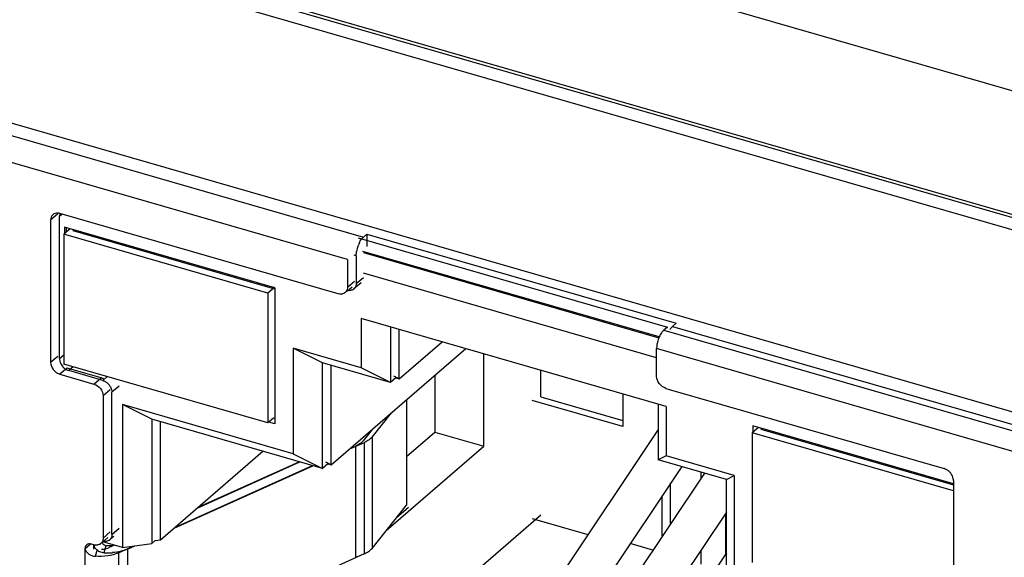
# Model space of a CAD drawing. Header units: millimetres. Extents: x 0 to 891, y -210 to 420.
# Tile 20 of 29: x 611.45 to 625.24, y 264.42 to 271.95. Entities that reach past the tile are written whole.
import ezdxf

# ---------------------------------------------------------------- set-up
doc = ezdxf.new("R2010")
doc.units = ezdxf.units.MM
doc.header["$LTSCALE"] = 0.01
doc.layers.get('0').update_dxf_attribs({"linetype": 'CONTINUOUS'})

msp = doc.modelspace()

# ---------------------------------------------------------------- linework, layer by layer
at = {"color": 7, "linetype": 'Continuous'}
for p, q in [((572.906, 284.146), (659.942, 259.021)), ((586.647, 282.128), (647.702, 264.503)), ((584.957, 280.841), (647.816, 262.695)), ((586.047, 280.569), (647.102, 262.944)), ((639.409, 262.394), (597.025, 274.629)), ((606.95, 271.591), (616.26, 268.903)), ((616.037, 268.592), (606.727, 271.28)), ((611.98, 269.229), (611.88, 269.143)), ((612.04, 269.226), (612.003, 269.194)), ((612.003, 267.202), (612.003, 269.194)), ((615.907, 268.11), (612.01, 269.235)), ((611.88, 269.143), (611.88, 267.151)), ((612.154, 269.02), (612.067, 268.945)), ((612.073, 269.044), (612.073, 268.95)), ((615.018, 268.194), (612.073, 269.044)), ((612.103, 268.976), (612.103, 269.035)), ((612.067, 268.945), (612.067, 267.126)), ((614.924, 268.12), (612.067, 268.945)), ((612.189, 268.996), (612.202, 269.007)), ((612.189, 268.996), (615.014, 268.18)), ((616.187, 268.895), (620.517, 267.645)), ((616.26, 268.903), (616.31, 268.947)), ((616.31, 268.947), (616.31, 268.773)), ((616.31, 268.947), (620.64, 267.697)), ((616.16, 268.643), (616.129, 268.652)), ((616.16, 268.643), (616.16, 268.254)), ((620.404, 267.505), (616.252, 268.703)), ((616.26, 268.687), (620.397, 267.492)), ((616.037, 268.592), (616.037, 268.203)), ((616.16, 268.254), (616.26, 268.34)), ((620.367, 267.212), (616.26, 268.398)), ((615.014, 268.197), (614.924, 268.12)), ((615.018, 268.194), (615.018, 266.288)), ((616.036, 268.154), (616.101, 268.209)), ((616.037, 268.203), (616.137, 268.289)), ((616.228, 268.264), (616.128, 268.178)), ((614.924, 268.12), (614.924, 266.301)), ((616.23, 267.766), (616.23, 267.073)), ((620.5, 266.533), (616.23, 267.766)), ((616.64, 267.647), (616.64, 266.868)), ((620.517, 267.645), (620.467, 267.602)), ((620.59, 267.653), (620.64, 267.697)), ((620.59, 267.653), (629.899, 264.966)), ((616.763, 266.919), (616.763, 267.612)), ((620.467, 267.602), (629.777, 264.915)), ((616.763, 266.919), (617.363, 267.439)), ((611.88, 267.151), (611.98, 267.237)), ((612.003, 267.202), (612.067, 267.257)), ((615.278, 267.348), (615.278, 265.867)), ((615.687, 267.143), (615.278, 267.348)), ((616.23, 267.073), (615.278, 267.348)), ((615.81, 265.713), (617.693, 267.344)), ((617.945, 265.975), (617.945, 267.271)), ((620.367, 266.953), (620.367, 267.342)), ((629.677, 264.655), (620.367, 267.342)), ((614.924, 266.301), (612.067, 267.126)), ((612.195, 267.089), (612.133, 267.035)), ((615.687, 265.662), (615.687, 267.143)), ((616.64, 266.868), (615.687, 267.143)), ((615.81, 265.713), (615.81, 267.108)), ((612.11, 267.07), (612.01, 266.983)), ((612.01, 266.983), (612.486, 266.846)), ((612.586, 266.933), (612.11, 267.07)), ((612.609, 266.897), (612.133, 267.035)), ((612.609, 266.897), (612.671, 266.951)), ((616.64, 266.868), (616.23, 267.073)), ((616.763, 266.919), (616.685, 266.958)), ((617.261, 266.97), (617.261, 266.172)), ((618.745, 266.667), (618.745, 267.04)), ((612.486, 266.846), (612.586, 266.933)), ((612.839, 266.816), (612.739, 266.73)), ((616.715, 266.933), (616.64, 266.868)), ((616.715, 266.933), (616.763, 266.919)), ((612.716, 266.765), (612.616, 266.679)), ((612.616, 266.679), (612.616, 264.687)), ((612.739, 264.738), (612.739, 266.73)), ((619.895, 266.708), (619.895, 266.249)), ((620.497, 266.785), (624.394, 265.66)), ((612.887, 266.557), (612.887, 264.556)), ((615.278, 265.867), (612.887, 266.557)), ((613.297, 266.352), (612.887, 266.557)), ((616.865, 266.627), (616.865, 265.149)), ((619.895, 266.249), (618.622, 266.616)), ((618.745, 266.667), (619.895, 266.335)), ((620.39, 266.565), (620.39, 265.785)), ((620.5, 266.533), (620.5, 265.84)), ((616.381, 266.102), (616.654, 266.444)), ((613.297, 266.352), (613.297, 264.611)), ((615.687, 265.662), (613.297, 266.352)), ((613.42, 264.663), (613.42, 266.317)), ((614.999, 266.366), (614.924, 266.301)), ((615.018, 266.288), (614.937, 266.312)), ((615.018, 266.361), (614.999, 266.366)), ((621.712, 266.261), (621.712, 266.168)), ((624.524, 265.449), (621.712, 266.261)), ((616.388, 266.214), (616.258, 266.051)), ((616.865, 265.829), (617.261, 266.172)), ((617.261, 266.172), (617.945, 265.975)), ((620.39, 266.21), (617.296, 261.58)), ((621.793, 266.238), (621.705, 266.162)), ((621.705, 266.162), (621.705, 264.343)), ((624.524, 265.348), (621.705, 266.162)), ((621.828, 266.213), (621.841, 266.224)), ((621.828, 266.213), (624.524, 265.435)), ((616.072, 265.936), (616.277, 266.028)), ((616.277, 264.469), (616.277, 266.028)), ((616.381, 266.102), (616.381, 264.543)), ((613.42, 264.663), (614.852, 265.903)), ((615.278, 265.867), (615.687, 265.662)), ((616.07, 265.939), (616.154, 265.976)), ((616.154, 264.418), (616.154, 265.976)), ((616.58, 264.792), (617.945, 265.975)), ((613.619, 264.835), (615.546, 265.703)), ((613.933, 265.107), (615.37, 265.754)), ((615.364, 265.755), (613.943, 265.115)), ((615.762, 265.727), (615.687, 265.662)), ((615.81, 265.713), (615.732, 265.752)), ((615.762, 265.727), (615.81, 265.713)), ((620.5, 265.84), (620.39, 265.785)), ((621.343, 265.51), (620.39, 265.785)), ((621.452, 265.565), (620.5, 265.84)), ((613.609, 264.827), (615.552, 265.701)), ((620.718, 265.691), (617.821, 261.356)), ((621.035, 265.599), (618.179, 261.325)), ((620.986, 265.613), (620.986, 265.526)), ((621.343, 265.51), (621.452, 265.565)), ((621.452, 265.565), (621.452, 264.084)), ((620.563, 264.893), (620.563, 265.46)), ((621.343, 264.03), (621.343, 265.51)), ((624.524, 265.493), (624.524, 263.501)), ((620.441, 265.277), (620.441, 264.71)), ((613.42, 260.402), (618.745, 265.013)), ((616.381, 264.543), (616.865, 265.149)), ((616.892, 265.118), (616.722, 264.971)), ((621.343, 265.049), (618.704, 261.101)), ((621.333, 265.034), (621.333, 264.468)), ((618.622, 264.962), (619.405, 264.736)), ((612.616, 264.687), (612.716, 264.773)), ((612.739, 264.738), (612.839, 264.825)), ((612.364, 264.543), (612.437, 264.606)), ((612.486, 264.594), (612.451, 264.604)), ((612.6, 264.625), (612.68, 264.694)), ((612.887, 264.556), (612.613, 264.636)), ((612.707, 264.662), (612.767, 264.714)), ((612.887, 264.556), (613.297, 264.611)), ((613.297, 264.611), (613.345, 264.652)), ((613.345, 264.652), (613.42, 264.663)), ((620.312, 264.517), (619.995, 264.609)), ((612.364, 262.811), (612.364, 264.543)), ((612.487, 264.531), (612.487, 264.594)), ((612.507, 264.432), (612.536, 264.531)), ((612.63, 264.483), (612.658, 264.582)), ((612.774, 264.589), (612.698, 264.555)), ((612.832, 264.481), (613.027, 264.569)), ((612.832, 264.481), (612.832, 262.922)), ((612.955, 264.532), (613.06, 264.58)), ((612.955, 264.532), (612.955, 262.973)), ((612.955, 262.973), (616.277, 264.469)), ((621.343, 264.482), (619.062, 261.07)), ((620.986, 264.516), (620.986, 264.323))]:
    msp.add_line(p, q, dxfattribs=at)
for centre, radius, start, end in [((612.105, 269.198), 0.102, 158.3474, 164.928), ((616.615, 268.627), 0.457, 158.9705, 167.4049), ((616.575, 268.643), 0.413, 153.6626, 159.0069), ((616.589, 268.633), 0.43, 168.7227, 170.5202), ((616.6, 268.631), 0.441, 167.3908, 168.7225), ((616.072, 268.242), 0.0854, 311.0106, 320.7885), ((615.95, 268.19), 0.0843, 305.428, 310.9823), ((616.073, 268.242), 0.0843, 304.9634, 310.9817), ((620.796, 267.336), 0.429, 156.672, 158.9562), ((612.182, 267.212), 0.181, 200.4899, 207.7129), ((612.195, 267.219), 0.196, 207.708, 217.9165), ((612.187, 267.207), 0.181, 234.7579, 241.1985), ((612.544, 266.711), 0.199, 37.8132, 40.1736), ((612.529, 264.675), 0.0843, 305.428, 310.9823), ((612.652, 264.726), 0.0843, 304.9634, 310.9817), ((612.651, 264.727), 0.0854, 311.0106, 320.7885), ((612.524, 264.726), 0.138, 253.8505, 261.4517), ((612.632, 264.651), 0.166, 236.0155, 245.8728), ((612.687, 265.276), 0.796, 265.8546, 274.2546), ((612.687, 264.979), 0.398, 265.8546, 274.2546), ((616.115, 264.829), 0.395, 294.1634, 298.9667), ((615.993, 264.778), 0.395, 294.1634, 298.9667)]:
    msp.add_arc(centre, radius, start, end, dxfattribs=at)
for points, knots in [([(611.912, 269.219), (611.901, 269.21), (611.885, 269.186), (611.88, 269.157), (611.88, 269.143)], [0, 0, 0, 0, 0.480096, 1, 1, 1, 1]), ([(611.981, 269.24), (611.968, 269.241), (611.943, 269.239), (611.921, 269.226), (611.912, 269.219)], [0, 0, 0, 0, 0.517009, 1, 1, 1, 1]), ([(616.204, 268.827), (616.208, 268.835), (616.223, 268.862), (616.242, 268.888), (616.26, 268.903)], [0, 0, 0, 0, 0.281516, 1, 1, 1, 1]), ([(616.16, 268.643), (616.16, 268.648), (616.16, 268.668), (616.162, 268.689), (616.165, 268.704)], [0, 0, 0, 0, 0.237737, 1, 1, 1, 1]), ([(616.037, 268.203), (616.037, 268.198), (616.036, 268.182), (616.032, 268.166), (616.027, 268.155)], [0, 0, 0, 0, 0.260299, 1, 1, 1, 1]), ([(616.16, 268.254), (616.16, 268.25), (616.159, 268.233), (616.155, 268.217), (616.149, 268.207)], [0, 0, 0, 0, 0.260299, 1, 1, 1, 1]), ([(615.957, 268.106), (615.953, 268.105), (615.936, 268.104), (615.919, 268.107), (615.907, 268.11)], [0, 0, 0, 0, 0.240571, 1, 1, 1, 1]), ([(615.999, 268.122), (615.99, 268.115), (615.976, 268.109), (615.961, 268.106), (615.957, 268.106)], [0, 0, 0, 0, 0.741367, 1, 1, 1, 1]), ([(620.59, 267.653), (620.586, 267.65), (620.572, 267.636), (620.559, 267.62), (620.551, 267.606)], [0, 0, 0, 0, 0.223707, 1, 1, 1, 1]), ([(620.467, 267.602), (620.454, 267.591), (620.429, 267.56), (620.411, 267.525), (620.403, 267.506)], [0, 0, 0, 0, 0.452666, 1, 1, 1, 1]), ([(620.396, 267.49), (620.392, 267.478), (620.376, 267.43), (620.367, 267.38), (620.367, 267.342)], [0, 0, 0, 0, 0.258185, 1, 1, 1, 1]), ([(611.88, 267.151), (611.88, 267.114), (611.91, 267.041), (611.974, 266.994), (612.01, 266.983)], [0, 0, 0, 0, 0.494087, 1, 1, 1, 1]), ([(612.003, 267.202), (612.003, 267.198), (612.004, 267.18), (612.008, 267.162), (612.013, 267.149)], [0, 0, 0, 0, 0.240009, 1, 1, 1, 1]), ([(620.497, 266.785), (620.461, 266.796), (620.397, 266.842), (620.367, 266.916), (620.367, 266.953)], [0, 0, 0, 0, 0.505913, 1, 1, 1, 1]), ([(612.486, 266.846), (612.522, 266.836), (612.586, 266.789), (612.616, 266.715), (612.616, 266.679)], [0, 0, 0, 0, 0.505913, 1, 1, 1, 1]), ([(612.636, 266.908), (612.632, 266.911), (612.617, 266.921), (612.599, 266.929), (612.586, 266.933)], [0, 0, 0, 0, 0.258277, 1, 1, 1, 1]), ([(612.609, 266.897), (612.613, 266.896), (612.631, 266.89), (612.647, 266.881), (612.659, 266.873)], [0, 0, 0, 0, 0.2414, 1, 1, 1, 1]), ([(612.701, 266.833), (612.704, 266.828), (612.718, 266.808), (612.729, 266.785), (612.733, 266.768)], [0, 0, 0, 0, 0.255915, 1, 1, 1, 1]), ([(616.233, 266.025), (616.228, 266.02), (616.203, 266.001), (616.176, 265.986), (616.154, 265.976)], [0, 0, 0, 0, 0.230544, 1, 1, 1, 1]), ([(616.258, 266.051), (616.256, 266.049), (616.248, 266.039), (616.24, 266.031), (616.233, 266.025)], [0, 0, 0, 0, 0.240161, 1, 1, 1, 1]), ([(616.356, 266.076), (616.35, 266.072), (616.326, 266.052), (616.298, 266.037), (616.277, 266.028)], [0, 0, 0, 0, 0.230544, 1, 1, 1, 1]), ([(624.444, 265.636), (624.44, 265.638), (624.425, 265.649), (624.407, 265.656), (624.394, 265.66)], [0, 0, 0, 0, 0.258277, 1, 1, 1, 1]), ([(624.524, 265.493), (624.524, 265.501), (624.52, 265.538), (624.503, 265.573), (624.486, 265.596)], [0, 0, 0, 0, 0.235915, 1, 1, 1, 1]), ([(612.739, 264.738), (612.739, 264.734), (612.738, 264.718), (612.734, 264.702), (612.729, 264.691)], [0, 0, 0, 0, 0.260299, 1, 1, 1, 1]), ([(612.451, 264.604), (612.439, 264.608), (612.416, 264.61), (612.394, 264.601), (612.386, 264.593)], [0, 0, 0, 0, 0.526605, 1, 1, 1, 1]), ([(612.578, 264.606), (612.569, 264.599), (612.555, 264.593), (612.54, 264.59), (612.536, 264.59)], [0, 0, 0, 0, 0.741367, 1, 1, 1, 1]), ([(612.616, 264.687), (612.616, 264.683), (612.615, 264.666), (612.611, 264.65), (612.606, 264.64)], [0, 0, 0, 0, 0.260299, 1, 1, 1, 1]), ([(612.386, 264.593), (612.379, 264.588), (612.368, 264.572), (612.364, 264.553), (612.364, 264.543)], [0, 0, 0, 0, 0.480096, 1, 1, 1, 1]), ([(612.364, 264.543), (612.364, 264.527), (612.378, 264.496), (612.424, 264.45), (612.474, 264.435), (612.507, 264.432)], [0, 0, 0, 0, 0.238993, 0.494217, 1, 1, 1, 1]), ([(612.832, 264.481), (612.784, 264.459), (612.676, 264.431), (612.565, 264.427), (612.507, 264.432)], [0, 0, 0, 0, 0.475569, 1, 1, 1, 1]), ([(612.594, 264.531), (612.603, 264.531), (612.639, 264.535), (612.674, 264.544), (612.698, 264.555)], [0, 0, 0, 0, 0.266993, 1, 1, 1, 1]), ([(612.904, 264.513), (612.891, 264.509), (612.84, 264.494), (612.787, 264.486), (612.746, 264.483)], [0, 0, 0, 0, 0.238579, 1, 1, 1, 1]), ([(612.955, 264.532), (612.951, 264.53), (612.934, 264.523), (612.917, 264.517), (612.904, 264.513)], [0, 0, 0, 0, 0.241948, 1, 1, 1, 1])]:
    msp.add_open_spline(points, degree=3, knots=knots, dxfattribs=at)
for points in [[(612.01, 269.235), (612.001, 269.238), (611.991, 269.24), (611.981, 269.24)], [(612.007, 269.224), (612.004, 269.215), (612.003, 269.204), (612.003, 269.194)], [(616.149, 268.207), (616.146, 268.2), (616.143, 268.194), (616.138, 268.188)], [(616.027, 268.155), (616.022, 268.145), (616.014, 268.135), (616.005, 268.127)], [(616.08, 268.157), (616.068, 268.155), (616.056, 268.156), (616.044, 268.158)], [(616.121, 268.172), (616.109, 268.164), (616.094, 268.159), (616.08, 268.157)], [(612.041, 267.099), (612.053, 267.084), (612.067, 267.07), (612.082, 267.059)], [(612.1, 267.048), (612.11, 267.043), (612.121, 267.038), (612.133, 267.035)], [(612.659, 266.873), (612.672, 266.863), (612.685, 266.852), (612.696, 266.839)], [(612.733, 266.768), (612.737, 266.756), (612.739, 266.743), (612.739, 266.73)], [(616.381, 266.102), (616.373, 266.093), (616.365, 266.084), (616.356, 266.076)], [(624.486, 265.596), (624.474, 265.611), (624.46, 265.625), (624.444, 265.636)], [(612.606, 264.64), (612.601, 264.629), (612.594, 264.619), (612.584, 264.611)], [(612.601, 264.623), (612.607, 264.613), (612.614, 264.604), (612.623, 264.597)], [(612.659, 264.641), (612.647, 264.64), (612.635, 264.64), (612.623, 264.642)], [(612.7, 264.657), (612.688, 264.648), (612.673, 264.643), (612.659, 264.641)], [(612.729, 264.691), (612.726, 264.684), (612.722, 264.678), (612.717, 264.673)], [(612.487, 264.594), (612.487, 264.589), (612.488, 264.584), (612.489, 264.58)], [(612.489, 264.58), (612.492, 264.567), (612.499, 264.554), (612.507, 264.543)], [(612.536, 264.59), (612.526, 264.589), (612.515, 264.589), (612.504, 264.59)], [(612.507, 264.543), (612.516, 264.532), (612.527, 264.521), (612.54, 264.513)], [(612.565, 264.499), (612.574, 264.495), (612.584, 264.491), (612.595, 264.489)], [(612.595, 264.489), (612.606, 264.486), (612.618, 264.484), (612.63, 264.483)], [(612.623, 264.597), (612.627, 264.593), (612.632, 264.59), (612.638, 264.588)], [(612.638, 264.588), (612.644, 264.585), (612.651, 264.583), (612.658, 264.582)], [(612.717, 264.582), (612.735, 264.583), (612.754, 264.586), (612.772, 264.59)], [(616.306, 264.484), (616.315, 264.489), (616.324, 264.494), (616.333, 264.5)], [(616.333, 264.5), (616.341, 264.505), (616.348, 264.511), (616.356, 264.517)], [(616.356, 264.517), (616.365, 264.525), (616.373, 264.534), (616.381, 264.543)]]:
    msp.add_open_spline(points, degree=3, dxfattribs=at)

doc.saveas('drawing.dxf')
